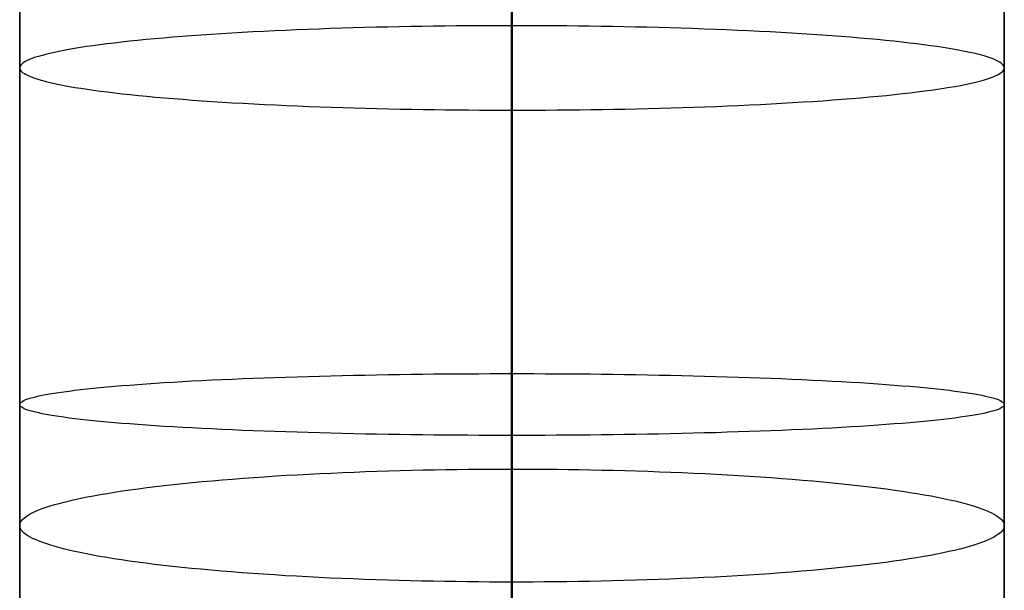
# Model space of a CAD drawing. Extents: x -37 to 483, y -973 to -253.
# Tile 61 of 197: x 210 to 236, y -902 to -887. Entities that reach past the tile are written whole.
import ezdxf

# ---------------------------------------------------------------- set-up
doc = ezdxf.new("R2010")
doc.units = 0
doc.layers.add('LIVELLO_03', color=5, linetype='CONTINUOUS')
doc.layers.add('PREDEFINITO', color=7, linetype='CONTINUOUS')

msp = doc.modelspace()

# ---------------------------------------------------------------- linework, layer by layer
at = {"layer": 'LIVELLO_03'}
for p, q in [((222.748, -886.726, 698.343), (222.748, -814.221, 696.943)), ((222.777, -888.944, 674.985), (222.777, -816.134, 673.579)), ((222.762, -822.38, 589.438), (222.762, -895.861, 590.857)), ((209.826, -887.836, 686.651), (209.827, -824.01, 685.418)), ((235.699, -887.834, 686.677), (235.698, -824.01, 685.445)), ((222.762, -825.586, 566.099), (222.762, -897.484, 567.487)), ((209.827, -832.917, 577.941), (209.826, -896.672, 579.172)), ((235.698, -832.917, 577.941), (235.699, -896.673, 579.172)), ((215.125, -886.94, 696.091), (214.859, -886.957, 695.91)), ((215.396, -886.923, 696.265), (215.125, -886.94, 696.091)), ((215.671, -886.907, 696.432), (215.396, -886.923, 696.265)), ((215.95, -886.892, 696.593), (215.671, -886.907, 696.432)), ((216.233, -886.877, 696.746), (215.95, -886.892, 696.593)), ((216.519, -886.863, 696.893), (216.233, -886.877, 696.746)), ((216.808, -886.85, 697.032), (216.519, -886.863, 696.893)), ((217.099, -886.838, 697.165), (216.808, -886.85, 697.032)), ((217.393, -886.826, 697.29), (217.099, -886.838, 697.165)), ((217.689, -886.815, 697.408), (217.393, -886.826, 697.29)), ((217.987, -886.804, 697.518), (217.689, -886.815, 697.408)), ((218.286, -886.794, 697.622), (217.987, -886.804, 697.518)), ((218.586, -886.785, 697.718), (218.286, -886.794, 697.622)), ((218.887, -886.777, 697.807), (218.586, -886.785, 697.718)), ((219.189, -886.769, 697.889), (218.887, -886.777, 697.807)), ((219.491, -886.762, 697.963), (219.189, -886.769, 697.889)), ((219.792, -886.755, 698.031), (219.491, -886.762, 697.963)), ((220.093, -886.75, 698.092), (219.792, -886.755, 698.031)), ((220.394, -886.745, 698.146), (220.093, -886.75, 698.092)), ((220.694, -886.74, 698.193), (220.394, -886.745, 698.146)), ((220.993, -886.736, 698.233), (220.694, -886.74, 698.193)), ((221.29, -886.733, 698.267), (220.993, -886.736, 698.233)), ((221.585, -886.73, 698.295), (221.29, -886.733, 698.267)), ((221.879, -886.728, 698.316), (221.585, -886.73, 698.295)), ((222.171, -886.727, 698.331), (221.879, -886.728, 698.316)), ((222.461, -886.726, 698.34), (222.171, -886.727, 698.331)), ((222.748, -886.726, 698.343), (222.461, -886.726, 698.34)), ((222.748, -888.549, 698.392), (222.748, -886.726, 698.343)), ((223.035, -886.726, 698.341), (222.748, -886.726, 698.343)), ((223.324, -886.727, 698.332), (223.035, -886.726, 698.341)), ((223.616, -886.728, 698.318), (223.324, -886.727, 698.332)), ((223.91, -886.73, 698.297), (223.616, -886.728, 698.318)), ((224.206, -886.733, 698.27), (223.91, -886.73, 698.297)), ((224.503, -886.736, 698.237), (224.206, -886.733, 698.27)), ((224.802, -886.74, 698.197), (224.503, -886.736, 698.237)), ((225.102, -886.744, 698.151), (224.802, -886.74, 698.197)), ((225.403, -886.749, 698.097), (225.102, -886.744, 698.151)), ((225.704, -886.755, 698.037), (225.403, -886.749, 698.097)), ((226.006, -886.761, 697.97), (225.704, -886.755, 698.037)), ((226.308, -886.768, 697.896), (226.006, -886.761, 697.97)), ((226.609, -886.776, 697.815), (226.308, -886.768, 697.896)), ((226.911, -886.785, 697.726), (226.609, -886.776, 697.815)), ((227.211, -886.794, 697.631), (226.911, -886.785, 697.726)), ((227.511, -886.803, 697.528), (227.211, -886.794, 697.631)), ((227.808, -886.814, 697.418), (227.511, -886.803, 697.528)), ((228.105, -886.825, 697.301), (227.808, -886.814, 697.418)), ((228.399, -886.837, 697.176), (228.105, -886.825, 697.301)), ((228.691, -886.849, 697.044), (228.399, -886.837, 697.176)), ((228.98, -886.863, 696.906), (228.691, -886.849, 697.044)), ((229.266, -886.876, 696.76), (228.98, -886.863, 696.906)), ((229.549, -886.891, 696.607), (229.266, -886.876, 696.76)), ((229.829, -886.906, 696.447), (229.549, -886.891, 696.607)), ((230.104, -886.922, 696.28), (229.829, -886.906, 696.447)), ((230.376, -886.939, 696.106), (230.104, -886.922, 696.28)), ((230.643, -886.956, 695.926), (230.376, -886.939, 696.106)), ((212.112, -887.205, 693.293), (211.927, -887.229, 693.044)), ((212.304, -887.182, 693.538), (212.112, -887.205, 693.293)), ((212.503, -887.159, 693.778), (212.304, -887.182, 693.538)), ((212.71, -887.137, 694.015), (212.503, -887.159, 693.778)), ((212.924, -887.115, 694.247), (212.71, -887.137, 694.015)), ((213.144, -887.093, 694.474), (212.924, -887.115, 694.247)), ((213.371, -887.072, 694.696), (213.144, -887.093, 694.474)), ((213.605, -887.051, 694.913), (213.371, -887.072, 694.696)), ((213.844, -887.031, 695.124), (213.605, -887.051, 694.913)), ((214.09, -887.012, 695.33), (213.844, -887.031, 695.124)), ((214.341, -886.993, 695.529), (214.09, -887.012, 695.33)), ((214.597, -886.974, 695.723), (214.341, -886.993, 695.529)), ((214.859, -886.957, 695.91), (214.597, -886.974, 695.723)), ((230.905, -886.973, 695.74), (230.643, -886.956, 695.926)), ((231.162, -886.992, 695.547), (230.905, -886.973, 695.74)), ((231.413, -887.011, 695.348), (231.162, -886.992, 695.547)), ((231.659, -887.03, 695.143), (231.413, -887.011, 695.348)), ((231.899, -887.05, 694.932), (231.659, -887.03, 695.143)), ((232.133, -887.071, 694.716), (231.899, -887.05, 694.932)), ((232.361, -887.092, 694.494), (232.133, -887.071, 694.716)), ((232.582, -887.113, 694.267), (232.361, -887.092, 694.494)), ((232.796, -887.135, 694.036), (232.582, -887.113, 694.267)), ((233.003, -887.158, 693.8), (232.796, -887.135, 694.036)), ((233.204, -887.181, 693.559), (233.003, -887.158, 693.8)), ((233.397, -887.204, 693.314), (233.204, -887.181, 693.559)), ((233.582, -887.227, 693.066), (233.397, -887.204, 693.314)), ((210.615, -887.453, 690.68), (210.509, -887.479, 690.409)), ((210.729, -887.428, 690.951), (210.615, -887.453, 690.68)), ((210.851, -887.402, 691.22), (210.729, -887.428, 690.951)), ((210.981, -887.377, 691.487), (210.851, -887.402, 691.22)), ((211.119, -887.351, 691.753), (210.981, -887.377, 691.487)), ((211.265, -887.326, 692.016), (211.119, -887.351, 691.753)), ((211.419, -887.302, 692.278), (211.265, -887.326, 692.016)), ((211.58, -887.277, 692.536), (211.419, -887.302, 692.278)), ((211.75, -887.253, 692.792), (211.58, -887.277, 692.536)), ((211.927, -887.229, 693.044), (211.75, -887.253, 692.792)), ((233.76, -887.251, 692.814), (233.582, -887.227, 693.066)), ((233.93, -887.276, 692.559), (233.76, -887.251, 692.814)), ((234.092, -887.3, 692.301), (233.93, -887.276, 692.559)), ((234.247, -887.325, 692.04), (234.092, -887.3, 692.301)), ((234.393, -887.35, 691.777), (234.247, -887.325, 692.04)), ((234.532, -887.375, 691.511), (234.393, -887.35, 691.777)), ((234.662, -887.4, 691.244), (234.532, -887.375, 691.511)), ((234.785, -887.426, 690.975), (234.662, -887.4, 691.244)), ((234.899, -887.452, 690.705), (234.785, -887.426, 690.975)), ((235.006, -887.477, 690.434), (234.899, -887.452, 690.705)), ((209.907, -887.711, 687.967), (209.877, -887.736, 687.7)), ((209.944, -887.685, 688.236), (209.907, -887.711, 687.967)), ((209.988, -887.66, 688.505), (209.944, -887.685, 688.236)), ((210.04, -887.634, 688.776), (209.988, -887.66, 688.505)), ((210.099, -887.608, 689.048), (210.04, -887.634, 688.776)), ((210.165, -887.582, 689.32), (210.099, -887.608, 689.048)), ((210.24, -887.557, 689.592), (210.165, -887.582, 689.32)), ((210.322, -887.531, 689.865), (210.24, -887.557, 689.592)), ((210.412, -887.505, 690.137), (210.322, -887.531, 689.865)), ((210.509, -887.479, 690.409), (210.412, -887.505, 690.137)), ((235.105, -887.503, 690.163), (235.006, -887.477, 690.434)), ((235.195, -887.529, 689.89), (235.105, -887.503, 690.163)), ((235.278, -887.555, 689.618), (235.195, -887.529, 689.89)), ((235.353, -887.581, 689.346), (235.278, -887.555, 689.618)), ((235.42, -887.607, 689.074), (235.353, -887.581, 689.346)), ((235.48, -887.632, 688.802), (235.42, -887.607, 689.074)), ((235.532, -887.658, 688.532), (235.48, -887.632, 688.802)), ((235.577, -887.684, 688.262), (235.532, -887.658, 688.532)), ((235.615, -887.709, 687.994), (235.577, -887.684, 688.262)), ((235.645, -887.734, 687.727), (235.615, -887.709, 687.994)), ((209.829, -887.811, 686.91), (209.826, -887.836, 686.651)), ((209.826, -887.836, 686.651), (209.83, -887.861, 686.392)), ((209.826, -889.335, 686.693), (209.826, -887.836, 686.651)), ((209.839, -887.786, 687.171), (209.829, -887.811, 686.91)), ((209.83, -887.861, 686.392), (209.84, -887.885, 686.13)), ((209.855, -887.761, 687.435), (209.839, -887.786, 687.171)), ((209.84, -887.885, 686.13), (209.857, -887.91, 685.867)), ((209.877, -887.736, 687.7), (209.855, -887.761, 687.435)), ((209.857, -887.91, 685.867), (209.88, -887.936, 685.601)), ((209.88, -887.936, 685.601), (209.91, -887.961, 685.334)), ((209.91, -887.961, 685.334), (209.948, -887.986, 685.066)), ((209.948, -887.986, 685.066), (209.993, -888.012, 684.796)), ((235.537, -888.01, 684.823), (235.581, -887.985, 685.092)), ((235.581, -887.985, 685.092), (235.618, -887.959, 685.361)), ((235.618, -887.959, 685.361), (235.648, -887.934, 685.628)), ((235.668, -887.76, 687.461), (235.645, -887.734, 687.727)), ((235.648, -887.934, 685.628), (235.67, -887.909, 685.893)), ((235.685, -887.785, 687.198), (235.668, -887.76, 687.461)), ((235.67, -887.909, 685.893), (235.686, -887.884, 686.157)), ((235.695, -887.81, 686.937), (235.685, -887.785, 687.198)), ((235.686, -887.884, 686.157), (235.696, -887.859, 686.418)), ((235.699, -887.834, 686.677), (235.695, -887.81, 686.937)), ((235.696, -887.859, 686.418), (235.699, -887.834, 686.677)), ((235.698, -889.334, 686.72), (235.699, -887.834, 686.677)), ((209.993, -888.012, 684.796), (210.045, -888.038, 684.526)), ((210.045, -888.038, 684.526), (210.105, -888.063, 684.254)), ((210.105, -888.063, 684.254), (210.172, -888.089, 683.982)), ((210.172, -888.089, 683.982), (210.247, -888.115, 683.71)), ((210.247, -888.115, 683.71), (210.33, -888.141, 683.438)), ((210.33, -888.141, 683.438), (210.42, -888.167, 683.166)), ((210.42, -888.167, 683.166), (210.519, -888.193, 682.894)), ((210.519, -888.193, 682.894), (210.626, -888.218, 682.623)), ((210.626, -888.218, 682.623), (210.74, -888.244, 682.353)), ((210.74, -888.244, 682.353), (210.863, -888.27, 682.084)), ((234.674, -888.268, 682.108), (234.796, -888.242, 682.377)), ((234.796, -888.242, 682.377), (234.91, -888.217, 682.648)), ((234.91, -888.217, 682.648), (235.015, -888.191, 682.919)), ((235.015, -888.191, 682.919), (235.113, -888.165, 683.191)), ((235.113, -888.165, 683.191), (235.203, -888.139, 683.463)), ((235.203, -888.139, 683.463), (235.285, -888.113, 683.736)), ((235.285, -888.113, 683.736), (235.36, -888.088, 684.008)), ((235.36, -888.088, 684.008), (235.426, -888.062, 684.28)), ((235.426, -888.062, 684.28), (235.485, -888.036, 684.552)), ((235.485, -888.036, 684.552), (235.537, -888.01, 684.823)), ((210.863, -888.27, 682.084), (210.993, -888.295, 681.817)), ((210.993, -888.295, 681.817), (211.132, -888.32, 681.551)), ((211.132, -888.32, 681.551), (211.278, -888.345, 681.288)), ((211.278, -888.345, 681.288), (211.433, -888.37, 681.027)), ((211.433, -888.37, 681.027), (211.595, -888.394, 680.769)), ((211.595, -888.394, 680.769), (211.765, -888.419, 680.514)), ((211.765, -888.419, 680.514), (211.943, -888.443, 680.262)), ((211.943, -888.443, 680.262), (212.128, -888.466, 680.014)), ((212.128, -888.466, 680.014), (212.321, -888.489, 679.769)), ((212.321, -888.489, 679.769), (212.521, -888.512, 679.529)), ((233.021, -888.511, 679.55), (233.221, -888.488, 679.791)), ((233.221, -888.488, 679.791), (233.413, -888.465, 680.036)), ((233.413, -888.465, 680.036), (233.598, -888.441, 680.284)), ((233.598, -888.441, 680.284), (233.775, -888.417, 680.537)), ((233.775, -888.417, 680.537), (233.945, -888.393, 680.792)), ((233.945, -888.393, 680.792), (234.106, -888.368, 681.051)), ((234.106, -888.368, 681.051), (234.26, -888.344, 681.312)), ((234.26, -888.344, 681.312), (234.406, -888.319, 681.575)), ((234.406, -888.319, 681.575), (234.544, -888.293, 681.841)), ((234.544, -888.293, 681.841), (234.674, -888.268, 682.108)), ((212.521, -888.512, 679.529), (212.729, -888.535, 679.292)), ((212.729, -888.535, 679.292), (212.943, -888.557, 679.061)), ((212.943, -888.557, 679.061), (213.164, -888.578, 678.834)), ((213.164, -888.578, 678.834), (213.392, -888.599, 678.613)), ((213.392, -888.599, 678.613), (213.626, -888.62, 678.396)), ((213.626, -888.62, 678.396), (213.866, -888.64, 678.186)), ((213.866, -888.64, 678.186), (214.112, -888.659, 677.981)), ((214.112, -888.659, 677.981), (214.363, -888.678, 677.782)), ((214.363, -888.678, 677.782), (214.62, -888.697, 677.589)), ((214.62, -888.697, 677.589), (214.882, -888.714, 677.402)), ((214.882, -888.714, 677.402), (215.149, -888.731, 677.222)), ((215.149, -888.731, 677.222), (215.421, -888.748, 677.048)), ((215.421, -888.748, 677.048), (215.696, -888.764, 676.882)), ((215.696, -888.764, 676.882), (215.975, -888.779, 676.722)), ((222.748, -890.375, 698.4), (222.748, -888.549, 698.392)), ((229.575, -888.778, 676.736), (229.854, -888.763, 676.896)), ((229.854, -888.763, 676.896), (230.129, -888.747, 677.063)), ((230.129, -888.747, 677.063), (230.4, -888.73, 677.238)), ((230.4, -888.73, 677.238), (230.666, -888.713, 677.418)), ((230.666, -888.713, 677.418), (230.928, -888.696, 677.605)), ((230.928, -888.696, 677.605), (231.184, -888.677, 677.799)), ((231.184, -888.677, 677.799), (231.435, -888.658, 677.998)), ((231.435, -888.658, 677.998), (231.681, -888.639, 678.204)), ((231.681, -888.639, 678.204), (231.92, -888.619, 678.415)), ((231.92, -888.619, 678.415), (232.154, -888.598, 678.632)), ((232.154, -888.598, 678.632), (232.381, -888.577, 678.854)), ((232.381, -888.577, 678.854), (232.601, -888.555, 679.081)), ((232.601, -888.555, 679.081), (232.815, -888.533, 679.313)), ((232.815, -888.533, 679.313), (233.021, -888.511, 679.55)), ((215.975, -888.779, 676.722), (216.259, -888.794, 676.569)), ((216.259, -888.794, 676.569), (216.545, -888.807, 676.423)), ((216.545, -888.807, 676.423), (216.834, -888.821, 676.284)), ((216.834, -888.821, 676.284), (217.126, -888.833, 676.152)), ((217.126, -888.833, 676.152), (217.42, -888.845, 676.027)), ((217.42, -888.845, 676.027), (217.717, -888.856, 675.91)), ((217.717, -888.856, 675.91), (218.014, -888.867, 675.8)), ((218.014, -888.867, 675.8), (218.314, -888.876, 675.697)), ((218.314, -888.876, 675.697), (218.614, -888.885, 675.602)), ((218.614, -888.885, 675.602), (218.915, -888.894, 675.513)), ((218.915, -888.894, 675.513), (219.217, -888.902, 675.432)), ((219.217, -888.902, 675.432), (219.519, -888.909, 675.358)), ((219.519, -888.909, 675.358), (219.821, -888.915, 675.291)), ((219.821, -888.915, 675.291), (220.122, -888.921, 675.231)), ((220.122, -888.921, 675.231), (220.423, -888.926, 675.178)), ((220.423, -888.926, 675.178), (220.723, -888.93, 675.131)), ((220.723, -888.93, 675.131), (221.022, -888.934, 675.091)), ((221.022, -888.934, 675.091), (221.319, -888.937, 675.058)), ((221.319, -888.937, 675.058), (221.615, -888.94, 675.031)), ((221.615, -888.94, 675.031), (221.909, -888.942, 675.011)), ((221.909, -888.942, 675.011), (222.201, -888.943, 674.996)), ((222.201, -888.943, 674.996), (222.49, -888.944, 674.988)), ((222.49, -888.944, 674.988), (222.777, -888.944, 674.985)), ((222.777, -888.944, 674.985), (223.064, -888.944, 674.988)), ((222.777, -890.12, 675.022), (222.777, -888.944, 674.985)), ((223.064, -888.944, 674.988), (223.354, -888.943, 674.997)), ((223.354, -888.943, 674.997), (223.646, -888.942, 675.012)), ((223.646, -888.942, 675.012), (223.94, -888.94, 675.034)), ((223.94, -888.94, 675.034), (224.235, -888.937, 675.061)), ((224.235, -888.937, 675.061), (224.532, -888.934, 675.095)), ((224.532, -888.934, 675.095), (224.831, -888.93, 675.135)), ((224.831, -888.93, 675.135), (225.131, -888.925, 675.182)), ((225.131, -888.925, 675.182), (225.432, -888.92, 675.236)), ((225.432, -888.92, 675.236), (225.733, -888.915, 675.297)), ((225.733, -888.915, 675.297), (226.034, -888.908, 675.365)), ((226.034, -888.908, 675.365), (226.336, -888.901, 675.44)), ((226.336, -888.901, 675.44), (226.638, -888.893, 675.521)), ((226.638, -888.893, 675.521), (226.939, -888.885, 675.61)), ((226.939, -888.885, 675.61), (227.239, -888.876, 675.707)), ((227.239, -888.876, 675.707), (227.538, -888.866, 675.81)), ((227.538, -888.866, 675.81), (227.836, -888.855, 675.921)), ((227.836, -888.855, 675.921), (228.132, -888.844, 676.038)), ((228.132, -888.844, 676.038), (228.425, -888.832, 676.164)), ((228.425, -888.832, 676.164), (228.717, -888.82, 676.296)), ((228.717, -888.82, 676.296), (229.006, -888.807, 676.435)), ((229.006, -888.807, 676.435), (229.292, -888.793, 676.582)), ((229.292, -888.793, 676.582), (229.575, -888.778, 676.736)), ((209.826, -890.836, 686.703), (209.826, -889.335, 686.693)), ((235.698, -890.836, 686.73), (235.698, -889.334, 686.72)), ((222.777, -891.297, 675.032), (222.777, -890.12, 675.022)), ((222.747, -892.203, 698.369), (222.748, -890.375, 698.4)), ((209.826, -892.339, 686.68), (209.826, -890.836, 686.703)), ((235.698, -892.341, 686.707), (235.698, -890.836, 686.73)), ((222.777, -892.477, 675.018), (222.777, -891.297, 675.032)), ((209.826, -893.843, 686.625), (209.826, -892.339, 686.68)), ((222.747, -894.032, 698.299), (222.747, -892.203, 698.369)), ((235.698, -893.845, 686.651), (235.698, -892.341, 686.707)), ((222.777, -893.656, 674.977), (222.777, -892.477, 675.018)), ((222.777, -894.836, 674.911), (222.777, -893.656, 674.977)), ((209.826, -895.347, 686.537), (209.826, -893.843, 686.625)), ((235.698, -895.35, 686.563), (235.698, -893.845, 686.651)), ((222.747, -895.861, 698.188), (222.747, -894.032, 698.299)), ((222.776, -896.015, 674.819), (222.777, -894.836, 674.911)), ((209.826, -896.849, 686.416), (209.826, -895.347, 686.537)), ((235.698, -896.854, 686.442), (235.698, -895.35, 686.563)), ((215.137, -896.017, 588.611), (215.408, -896.004, 588.785)), ((215.408, -896.004, 588.785), (215.684, -895.993, 588.952)), ((215.684, -895.993, 588.952), (215.963, -895.982, 589.112)), ((215.963, -895.982, 589.112), (216.246, -895.971, 589.266)), ((216.246, -895.971, 589.266), (216.532, -895.961, 589.412)), ((216.532, -895.961, 589.412), (216.821, -895.951, 589.551)), ((216.821, -895.951, 589.551), (217.113, -895.942, 589.683)), ((217.113, -895.942, 589.683), (217.407, -895.933, 589.808)), ((217.407, -895.933, 589.808), (217.703, -895.925, 589.926)), ((217.703, -895.925, 589.926), (218.001, -895.918, 590.036)), ((218.001, -895.918, 590.036), (218.3, -895.91, 590.14)), ((218.3, -895.91, 590.14), (218.6, -895.904, 590.235)), ((218.6, -895.904, 590.235), (218.901, -895.898, 590.324)), ((218.901, -895.898, 590.324), (219.203, -895.892, 590.406)), ((219.203, -895.892, 590.406), (219.505, -895.887, 590.48)), ((219.505, -895.887, 590.48), (219.807, -895.882, 590.548)), ((219.807, -895.882, 590.548), (220.108, -895.878, 590.608)), ((220.108, -895.878, 590.608), (220.409, -895.874, 590.662)), ((220.409, -895.874, 590.662), (220.708, -895.871, 590.709)), ((220.708, -895.871, 590.709), (221.007, -895.868, 590.749)), ((221.007, -895.868, 590.749), (221.304, -895.866, 590.782)), ((221.304, -895.866, 590.782), (221.6, -895.864, 590.81)), ((221.6, -895.864, 590.81), (221.894, -895.863, 590.83)), ((221.894, -895.863, 590.83), (222.186, -895.862, 590.845)), ((222.186, -895.862, 590.845), (222.475, -895.861, 590.854)), ((222.475, -895.861, 590.854), (222.762, -895.861, 590.857)), ((222.747, -897.688, 698.039), (222.747, -895.861, 698.188)), ((222.762, -895.861, 590.857), (223.05, -895.861, 590.854)), ((222.762, -895.861, 590.857), (222.762, -897.039, 590.866)), ((223.05, -895.861, 590.854), (223.339, -895.862, 590.845)), ((223.339, -895.862, 590.845), (223.631, -895.863, 590.83)), ((223.631, -895.863, 590.83), (223.925, -895.864, 590.81)), ((223.925, -895.864, 590.81), (224.221, -895.866, 590.782)), ((224.221, -895.866, 590.782), (224.518, -895.868, 590.749)), ((224.518, -895.868, 590.749), (224.817, -895.871, 590.709)), ((224.817, -895.871, 590.709), (225.116, -895.874, 590.662)), ((225.116, -895.874, 590.662), (225.417, -895.878, 590.608)), ((225.417, -895.878, 590.608), (225.718, -895.882, 590.548)), ((225.718, -895.882, 590.548), (226.02, -895.887, 590.48)), ((226.02, -895.887, 590.48), (226.322, -895.892, 590.406)), ((226.322, -895.892, 590.406), (226.624, -895.898, 590.324)), ((226.624, -895.898, 590.324), (226.925, -895.904, 590.235)), ((226.925, -895.904, 590.235), (227.225, -895.911, 590.14)), ((227.225, -895.911, 590.14), (227.524, -895.918, 590.036)), ((227.524, -895.918, 590.036), (227.822, -895.926, 589.926)), ((227.822, -895.926, 589.926), (228.118, -895.934, 589.808)), ((228.118, -895.934, 589.808), (228.412, -895.942, 589.683)), ((228.412, -895.942, 589.683), (228.704, -895.952, 589.551)), ((228.704, -895.952, 589.551), (228.993, -895.961, 589.412)), ((228.993, -895.961, 589.412), (229.279, -895.972, 589.266)), ((229.279, -895.972, 589.266), (229.562, -895.982, 589.112)), ((229.562, -895.982, 589.112), (229.841, -895.993, 588.952)), ((229.841, -895.993, 588.952), (230.117, -896.005, 588.785)), ((230.117, -896.005, 588.785), (230.388, -896.017, 588.611)), ((211.426, -896.281, 584.8), (211.588, -896.263, 585.058)), ((211.588, -896.263, 585.058), (211.757, -896.246, 585.314)), ((211.757, -896.246, 585.314), (211.935, -896.228, 585.566)), ((211.935, -896.228, 585.566), (212.12, -896.211, 585.815)), ((212.12, -896.211, 585.815), (212.313, -896.194, 586.06)), ((212.313, -896.194, 586.06), (212.512, -896.177, 586.3)), ((212.512, -896.177, 586.3), (212.719, -896.161, 586.537)), ((212.719, -896.161, 586.537), (212.933, -896.144, 586.769)), ((212.933, -896.144, 586.769), (213.154, -896.129, 586.996)), ((213.154, -896.129, 586.996), (213.382, -896.113, 587.218)), ((213.382, -896.113, 587.218), (213.615, -896.098, 587.434)), ((213.615, -896.098, 587.434), (213.855, -896.084, 587.645)), ((213.855, -896.084, 587.645), (214.101, -896.069, 587.851)), ((214.101, -896.069, 587.851), (214.352, -896.055, 588.05)), ((214.352, -896.055, 588.05), (214.609, -896.042, 588.244)), ((214.609, -896.042, 588.244), (214.871, -896.029, 588.431)), ((214.871, -896.029, 588.431), (215.137, -896.017, 588.611)), ((222.776, -897.192, 674.702), (222.776, -896.015, 674.819)), ((230.388, -896.017, 588.611), (230.654, -896.03, 588.431)), ((230.654, -896.03, 588.431), (230.916, -896.043, 588.244)), ((230.916, -896.043, 588.244), (231.173, -896.056, 588.05)), ((231.173, -896.056, 588.05), (231.424, -896.07, 587.851)), ((231.424, -896.07, 587.851), (231.67, -896.084, 587.646)), ((231.67, -896.084, 587.646), (231.91, -896.099, 587.434)), ((231.91, -896.099, 587.434), (232.143, -896.114, 587.218)), ((232.143, -896.114, 587.218), (232.371, -896.129, 586.996)), ((232.371, -896.129, 586.996), (232.592, -896.145, 586.769)), ((232.592, -896.145, 586.769), (232.805, -896.161, 586.537)), ((232.805, -896.161, 586.537), (233.012, -896.178, 586.3)), ((233.012, -896.178, 586.3), (233.212, -896.194, 586.06)), ((233.212, -896.194, 586.06), (233.405, -896.211, 585.815)), ((233.405, -896.211, 585.815), (233.59, -896.229, 585.566)), ((233.59, -896.229, 585.566), (233.767, -896.246, 585.314)), ((233.767, -896.246, 585.314), (233.937, -896.264, 585.058)), ((233.937, -896.264, 585.058), (234.099, -896.282, 584.8)), ((209.99, -896.543, 581.027), (210.042, -896.524, 581.298)), ((210.042, -896.524, 581.298), (210.102, -896.506, 581.57)), ((210.102, -896.506, 581.57), (210.169, -896.487, 581.842)), ((210.169, -896.487, 581.842), (210.243, -896.468, 582.115)), ((210.243, -896.468, 582.115), (210.326, -896.449, 582.387)), ((210.326, -896.449, 582.387), (210.416, -896.43, 582.66)), ((210.416, -896.43, 582.66), (210.514, -896.411, 582.932)), ((210.514, -896.411, 582.932), (210.62, -896.392, 583.203)), ((210.62, -896.392, 583.203), (210.735, -896.373, 583.473)), ((210.735, -896.373, 583.473), (210.857, -896.355, 583.742)), ((210.857, -896.355, 583.742), (210.987, -896.336, 584.01)), ((210.987, -896.336, 584.01), (211.125, -896.318, 584.275)), ((211.125, -896.318, 584.275), (211.272, -896.299, 584.539)), ((211.272, -896.299, 584.539), (211.426, -896.281, 584.8)), ((234.099, -896.282, 584.8), (234.253, -896.3, 584.539)), ((234.253, -896.3, 584.539), (234.4, -896.318, 584.275)), ((234.4, -896.318, 584.275), (234.538, -896.337, 584.01)), ((234.538, -896.337, 584.01), (234.668, -896.355, 583.742)), ((234.668, -896.355, 583.742), (234.79, -896.374, 583.473)), ((234.79, -896.374, 583.473), (234.905, -896.393, 583.203)), ((234.905, -896.393, 583.203), (235.011, -896.412, 582.932)), ((235.011, -896.412, 582.932), (235.109, -896.431, 582.66)), ((235.109, -896.431, 582.66), (235.199, -896.45, 582.387)), ((235.199, -896.45, 582.387), (235.282, -896.468, 582.115)), ((235.282, -896.468, 582.115), (235.356, -896.487, 581.842)), ((235.356, -896.487, 581.842), (235.423, -896.506, 581.57)), ((235.423, -896.506, 581.57), (235.483, -896.525, 581.298)), ((235.483, -896.525, 581.298), (235.535, -896.544, 581.027)), ((209.826, -896.672, 579.172), (209.83, -896.654, 579.431)), ((209.83, -896.69, 578.913), (209.826, -896.672, 579.172)), ((209.826, -896.672, 579.172), (209.826, -898.173, 579.187)), ((209.83, -896.654, 579.431), (209.839, -896.636, 579.693)), ((209.839, -896.708, 578.651), (209.83, -896.69, 578.913)), ((209.839, -896.636, 579.693), (209.856, -896.618, 579.957)), ((209.856, -896.727, 578.388), (209.839, -896.708, 578.651)), ((209.856, -896.618, 579.957), (209.879, -896.599, 580.222)), ((209.879, -896.745, 578.122), (209.856, -896.727, 578.388)), ((209.879, -896.599, 580.222), (209.909, -896.581, 580.489)), ((209.909, -896.764, 577.855), (209.879, -896.745, 578.122)), ((209.909, -896.581, 580.489), (209.946, -896.562, 580.758)), ((209.946, -896.782, 577.586), (209.909, -896.764, 577.855)), ((209.946, -896.562, 580.758), (209.99, -896.543, 581.027)), ((209.99, -896.801, 577.317), (209.946, -896.782, 577.586)), ((235.535, -896.544, 581.027), (235.579, -896.563, 580.758)), ((235.579, -896.783, 577.586), (235.535, -896.802, 577.317)), ((235.579, -896.563, 580.758), (235.616, -896.581, 580.489)), ((235.616, -896.764, 577.855), (235.579, -896.783, 577.586)), ((235.616, -896.581, 580.489), (235.646, -896.6, 580.222)), ((235.646, -896.746, 578.122), (235.616, -896.764, 577.855)), ((235.646, -896.6, 580.222), (235.669, -896.618, 579.957)), ((235.669, -896.727, 578.388), (235.646, -896.746, 578.122)), ((235.669, -896.618, 579.957), (235.686, -896.637, 579.693)), ((235.686, -896.709, 578.651), (235.669, -896.727, 578.388)), ((235.686, -896.637, 579.693), (235.695, -896.655, 579.431)), ((235.695, -896.691, 578.913), (235.686, -896.709, 578.651)), ((235.695, -896.655, 579.431), (235.699, -896.673, 579.172)), ((235.699, -896.673, 579.172), (235.695, -896.691, 578.913)), ((235.699, -896.673, 579.172), (235.698, -898.175, 579.187)), ((209.825, -898.35, 686.263), (209.826, -896.849, 686.416)), ((210.042, -896.82, 577.046), (209.99, -896.801, 577.317)), ((210.102, -896.839, 576.774), (210.042, -896.82, 577.046)), ((210.169, -896.858, 576.502), (210.102, -896.839, 576.774)), ((210.243, -896.877, 576.229), (210.169, -896.858, 576.502)), ((210.326, -896.895, 575.957), (210.243, -896.877, 576.229)), ((210.416, -896.914, 575.684), (210.326, -896.895, 575.957)), ((210.514, -896.933, 575.412), (210.416, -896.914, 575.684)), ((210.62, -896.952, 575.141), (210.514, -896.933, 575.412)), ((210.735, -896.971, 574.871), (210.62, -896.952, 575.141)), ((210.857, -896.99, 574.602), (210.735, -896.971, 574.871)), ((210.987, -897.008, 574.334), (210.857, -896.99, 574.602)), ((211.125, -897.027, 574.069), (210.987, -897.008, 574.334)), ((211.272, -897.045, 573.805), (211.125, -897.027, 574.069)), ((211.426, -897.063, 573.544), (211.272, -897.045, 573.805)), ((222.762, -897.039, 590.866), (222.762, -898.214, 590.9)), ((234.4, -897.027, 574.069), (234.253, -897.046, 573.805)), ((234.538, -897.009, 574.334), (234.4, -897.027, 574.069)), ((234.668, -896.99, 574.602), (234.538, -897.009, 574.334)), ((234.79, -896.972, 574.871), (234.668, -896.99, 574.602)), ((234.905, -896.953, 575.141), (234.79, -896.972, 574.871)), ((235.011, -896.934, 575.412), (234.905, -896.953, 575.141)), ((235.109, -896.915, 575.684), (235.011, -896.934, 575.412)), ((235.199, -896.896, 575.957), (235.109, -896.915, 575.684)), ((235.282, -896.877, 576.229), (235.199, -896.896, 575.957)), ((235.356, -896.858, 576.502), (235.282, -896.877, 576.229)), ((235.423, -896.839, 576.774), (235.356, -896.858, 576.502)), ((235.483, -896.821, 577.046), (235.423, -896.839, 576.774)), ((235.535, -896.802, 577.317), (235.483, -896.821, 577.046)), ((235.697, -898.356, 686.289), (235.698, -896.854, 686.442)), ((211.588, -897.081, 573.286), (211.426, -897.063, 573.544)), ((211.757, -897.099, 573.03), (211.588, -897.081, 573.286)), ((211.935, -897.116, 572.778), (211.757, -897.099, 573.03)), ((212.12, -897.134, 572.529), (211.935, -897.116, 572.778)), ((212.313, -897.151, 572.284), (212.12, -897.134, 572.529)), ((212.512, -897.167, 572.044), (212.313, -897.151, 572.284)), ((212.719, -897.184, 571.807), (212.512, -897.167, 572.044)), ((212.933, -897.2, 571.575), (212.719, -897.184, 571.807)), ((213.154, -897.216, 571.348), (212.933, -897.2, 571.575)), ((213.382, -897.231, 571.126), (213.154, -897.216, 571.348)), ((213.615, -897.246, 570.91), (213.382, -897.231, 571.126)), ((213.855, -897.261, 570.699), (213.615, -897.246, 570.91)), ((214.101, -897.275, 570.493), (213.855, -897.261, 570.699)), ((214.352, -897.289, 570.294), (214.101, -897.275, 570.493)), ((214.609, -897.302, 570.101), (214.352, -897.289, 570.294)), ((214.871, -897.315, 569.914), (214.609, -897.302, 570.101)), ((222.776, -898.368, 674.559), (222.776, -897.192, 674.702)), ((230.916, -897.303, 570.101), (230.654, -897.316, 569.914)), ((231.173, -897.29, 570.294), (230.916, -897.303, 570.101)), ((231.424, -897.276, 570.493), (231.173, -897.29, 570.294)), ((231.67, -897.261, 570.699), (231.424, -897.276, 570.493)), ((231.91, -897.247, 570.91), (231.67, -897.261, 570.699)), ((232.143, -897.232, 571.126), (231.91, -897.247, 570.91)), ((232.371, -897.216, 571.348), (232.143, -897.232, 571.126)), ((232.592, -897.201, 571.575), (232.371, -897.216, 571.348)), ((232.805, -897.184, 571.807), (232.592, -897.201, 571.575)), ((233.012, -897.168, 572.044), (232.805, -897.184, 571.807)), ((233.212, -897.151, 572.284), (233.012, -897.168, 572.044)), ((233.405, -897.134, 572.529), (233.212, -897.151, 572.284)), ((233.59, -897.117, 572.778), (233.405, -897.134, 572.529)), ((233.767, -897.1, 573.03), (233.59, -897.117, 572.778)), ((233.937, -897.082, 573.286), (233.767, -897.1, 573.03)), ((234.099, -897.064, 573.544), (233.937, -897.082, 573.286)), ((234.253, -897.046, 573.805), (234.099, -897.064, 573.544)), ((215.137, -897.328, 569.733), (214.871, -897.315, 569.914)), ((215.408, -897.34, 569.559), (215.137, -897.328, 569.733)), ((215.684, -897.352, 569.392), (215.408, -897.34, 569.559)), ((215.963, -897.363, 569.232), (215.684, -897.352, 569.392)), ((216.246, -897.374, 569.078), (215.963, -897.363, 569.232)), ((216.532, -897.384, 568.932), (216.246, -897.374, 569.078)), ((216.821, -897.393, 568.793), (216.532, -897.384, 568.932)), ((217.113, -897.403, 568.661), (216.821, -897.393, 568.793)), ((217.407, -897.411, 568.536), (217.113, -897.403, 568.661)), ((217.703, -897.419, 568.418), (217.407, -897.411, 568.536)), ((218.001, -897.427, 568.308), (217.703, -897.419, 568.418)), ((218.3, -897.434, 568.204), (218.001, -897.427, 568.308)), ((218.6, -897.441, 568.109), (218.3, -897.434, 568.204)), ((218.901, -897.447, 568.02), (218.6, -897.441, 568.109)), ((219.203, -897.453, 567.938), (218.901, -897.447, 568.02)), ((219.505, -897.458, 567.864), (219.203, -897.453, 567.938)), ((219.807, -897.463, 567.796), (219.505, -897.458, 567.864)), ((220.108, -897.467, 567.736), (219.807, -897.463, 567.796)), ((220.409, -897.471, 567.682), (220.108, -897.467, 567.736)), ((220.708, -897.474, 567.635), (220.409, -897.471, 567.682)), ((221.007, -897.477, 567.595), (220.708, -897.474, 567.635)), ((221.304, -897.479, 567.562), (221.007, -897.477, 567.595)), ((221.6, -897.481, 567.535), (221.304, -897.479, 567.562)), ((221.894, -897.482, 567.514), (221.6, -897.481, 567.535)), ((222.186, -897.483, 567.499), (221.894, -897.482, 567.514)), ((222.475, -897.484, 567.49), (222.186, -897.483, 567.499)), ((222.762, -897.484, 567.487), (222.475, -897.484, 567.49)), ((222.762, -897.484, 567.487), (222.762, -899.309, 567.509)), ((223.05, -897.484, 567.49), (222.762, -897.484, 567.487)), ((223.339, -897.483, 567.499), (223.05, -897.484, 567.49)), ((223.631, -897.482, 567.514), (223.339, -897.483, 567.499)), ((223.925, -897.481, 567.535), (223.631, -897.482, 567.514)), ((224.221, -897.479, 567.562), (223.925, -897.481, 567.535)), ((224.518, -897.477, 567.595), (224.221, -897.479, 567.562)), ((224.817, -897.474, 567.635), (224.518, -897.477, 567.595)), ((225.116, -897.471, 567.682), (224.817, -897.474, 567.635)), ((225.417, -897.467, 567.736), (225.116, -897.471, 567.682)), ((225.718, -897.463, 567.796), (225.417, -897.467, 567.736)), ((226.02, -897.458, 567.864), (225.718, -897.463, 567.796)), ((226.322, -897.453, 567.938), (226.02, -897.458, 567.864)), ((226.624, -897.447, 568.02), (226.322, -897.453, 567.938)), ((226.925, -897.441, 568.109), (226.624, -897.447, 568.02)), ((227.225, -897.435, 568.205), (226.925, -897.441, 568.109)), ((227.524, -897.427, 568.308), (227.225, -897.435, 568.205)), ((227.822, -897.42, 568.418), (227.524, -897.427, 568.308)), ((228.118, -897.412, 568.536), (227.822, -897.42, 568.418)), ((228.412, -897.403, 568.661), (228.118, -897.412, 568.536)), ((228.704, -897.394, 568.793), (228.412, -897.403, 568.661)), ((228.993, -897.384, 568.932), (228.704, -897.394, 568.793)), ((229.279, -897.374, 569.078), (228.993, -897.384, 568.932)), ((229.562, -897.363, 569.232), (229.279, -897.374, 569.078)), ((229.841, -897.352, 569.392), (229.562, -897.363, 569.232)), ((230.117, -897.341, 569.559), (229.841, -897.352, 569.392)), ((230.388, -897.328, 569.733), (230.117, -897.341, 569.559)), ((230.654, -897.316, 569.914), (230.388, -897.328, 569.733)), ((222.747, -899.513, 697.85), (222.747, -897.688, 698.039)), ((209.826, -898.173, 579.187), (209.826, -899.672, 579.236)), ((222.762, -898.214, 590.9), (222.762, -899.387, 590.961)), ((235.698, -898.175, 579.187), (235.698, -899.673, 579.236)), ((209.825, -899.848, 686.077), (209.825, -898.35, 686.263)), ((215.695, -898.608, 676.432), (215.974, -898.587, 676.274)), ((215.974, -898.587, 676.274), (216.257, -898.568, 676.123)), ((216.257, -898.568, 676.123), (216.544, -898.549, 675.979)), ((216.544, -898.549, 675.979), (216.833, -898.532, 675.842)), ((216.833, -898.532, 675.842), (217.125, -898.515, 675.711)), ((217.125, -898.515, 675.711), (217.419, -898.499, 675.589)), ((217.419, -898.499, 675.589), (217.715, -898.485, 675.473)), ((217.715, -898.485, 675.473), (218.013, -898.471, 675.364)), ((218.013, -898.471, 675.364), (218.313, -898.458, 675.263)), ((218.313, -898.458, 675.263), (218.613, -898.446, 675.168)), ((218.613, -898.446, 675.168), (218.914, -898.434, 675.081)), ((218.914, -898.434, 675.081), (219.216, -898.424, 675.001)), ((219.216, -898.424, 675.001), (219.518, -898.415, 674.928)), ((219.518, -898.415, 674.928), (219.82, -898.406, 674.861)), ((219.82, -898.406, 674.861), (220.121, -898.399, 674.802)), ((220.121, -898.399, 674.802), (220.422, -898.392, 674.749)), ((220.422, -898.392, 674.749), (220.722, -898.386, 674.703)), ((220.722, -898.386, 674.703), (221.02, -898.381, 674.664)), ((221.02, -898.381, 674.664), (221.318, -898.377, 674.631)), ((221.318, -898.377, 674.631), (221.613, -898.373, 674.605)), ((221.613, -898.373, 674.605), (221.907, -898.371, 674.584)), ((221.907, -898.371, 674.584), (222.199, -898.369, 674.57)), ((222.199, -898.369, 674.57), (222.489, -898.368, 674.562)), ((222.489, -898.368, 674.562), (222.776, -898.368, 674.559)), ((222.776, -899.564, 674.387), (222.776, -898.368, 674.559)), ((222.776, -898.368, 674.559), (223.063, -898.368, 674.562)), ((223.063, -898.368, 674.562), (223.353, -898.369, 674.571)), ((223.353, -898.369, 674.571), (223.644, -898.371, 674.586)), ((223.644, -898.371, 674.586), (223.938, -898.374, 674.607)), ((223.938, -898.374, 674.607), (224.234, -898.378, 674.634)), ((224.234, -898.378, 674.634), (224.531, -898.382, 674.668)), ((224.531, -898.382, 674.668), (224.83, -898.387, 674.708)), ((224.83, -898.387, 674.708), (225.129, -898.393, 674.754)), ((225.129, -898.393, 674.754), (225.43, -898.4, 674.807)), ((225.43, -898.4, 674.807), (225.731, -898.408, 674.867)), ((225.731, -898.408, 674.867), (226.033, -898.416, 674.934)), ((226.033, -898.416, 674.934), (226.335, -898.426, 675.008)), ((226.335, -898.426, 675.008), (226.636, -898.436, 675.089)), ((226.636, -898.436, 675.089), (226.937, -898.448, 675.177)), ((226.937, -898.448, 675.177), (227.237, -898.46, 675.271)), ((227.237, -898.46, 675.271), (227.536, -898.473, 675.374)), ((227.536, -898.473, 675.374), (227.834, -898.487, 675.483)), ((227.834, -898.487, 675.483), (228.13, -898.502, 675.599)), ((228.13, -898.502, 675.599), (228.424, -898.518, 675.723)), ((228.424, -898.518, 675.723), (228.716, -898.535, 675.853)), ((228.716, -898.535, 675.853), (229.005, -898.553, 675.991)), ((229.005, -898.553, 675.991), (229.29, -898.571, 676.136)), ((229.29, -898.571, 676.136), (229.573, -898.591, 676.287)), ((229.573, -898.591, 676.287), (229.852, -898.611, 676.446)), ((235.697, -899.854, 686.103), (235.697, -898.356, 686.289)), ((212.942, -898.884, 678.584), (213.163, -898.855, 678.36)), ((213.163, -898.855, 678.36), (213.39, -898.827, 678.141)), ((213.39, -898.827, 678.141), (213.624, -898.8, 677.928)), ((213.624, -898.8, 677.928), (213.865, -898.773, 677.719)), ((213.865, -898.773, 677.719), (214.111, -898.747, 677.517)), ((214.111, -898.747, 677.517), (214.362, -898.722, 677.321)), ((214.362, -898.722, 677.321), (214.619, -898.697, 677.13)), ((214.619, -898.697, 677.13), (214.881, -898.674, 676.946)), ((214.881, -898.674, 676.946), (215.148, -898.651, 676.768)), ((215.148, -898.651, 676.768), (215.419, -898.629, 676.597)), ((215.419, -898.629, 676.597), (215.695, -898.608, 676.432)), ((229.852, -898.611, 676.446), (230.127, -898.633, 676.611)), ((230.127, -898.633, 676.611), (230.398, -898.655, 676.783)), ((230.398, -898.655, 676.783), (230.665, -898.678, 676.961)), ((230.665, -898.678, 676.961), (230.926, -898.702, 677.146)), ((230.926, -898.702, 677.146), (231.183, -898.726, 677.337)), ((231.183, -898.726, 677.337), (231.434, -898.751, 677.534)), ((231.434, -898.751, 677.534), (231.679, -898.778, 677.737)), ((231.679, -898.778, 677.737), (231.919, -898.804, 677.946)), ((231.919, -898.804, 677.946), (232.152, -898.832, 678.16)), ((232.152, -898.832, 678.16), (232.379, -898.86, 678.379)), ((211.432, -899.134, 680.525), (211.594, -899.101, 680.27)), ((211.594, -899.101, 680.27), (211.764, -899.069, 680.018)), ((211.764, -899.069, 680.018), (211.942, -899.037, 679.77)), ((211.942, -899.037, 679.77), (212.127, -899.005, 679.524)), ((212.127, -899.005, 679.524), (212.32, -898.974, 679.283)), ((212.32, -898.974, 679.283), (212.52, -898.943, 679.045)), ((212.52, -898.943, 679.045), (212.728, -898.913, 678.812)), ((212.728, -898.913, 678.812), (212.942, -898.884, 678.584)), ((232.379, -898.86, 678.379), (232.6, -898.889, 678.603)), ((232.6, -898.889, 678.603), (232.813, -898.919, 678.832)), ((232.813, -898.919, 678.832), (233.02, -898.949, 679.066)), ((233.02, -898.949, 679.066), (233.22, -898.979, 679.304)), ((233.22, -898.979, 679.304), (233.412, -899.01, 679.545)), ((233.412, -899.01, 679.545), (233.597, -899.042, 679.791)), ((233.597, -899.042, 679.791), (233.774, -899.074, 680.04)), ((233.774, -899.074, 680.04), (233.943, -899.107, 680.292)), ((233.943, -899.107, 680.292), (234.105, -899.139, 680.548)), ((210.419, -899.405, 682.636), (210.518, -899.371, 682.368)), ((210.518, -899.371, 682.368), (210.624, -899.336, 682.1)), ((210.624, -899.336, 682.1), (210.739, -899.302, 681.834)), ((210.739, -899.302, 681.834), (210.861, -899.268, 681.568)), ((210.861, -899.268, 681.568), (210.992, -899.234, 681.305)), ((210.992, -899.234, 681.305), (211.131, -899.2, 681.043)), ((211.131, -899.2, 681.043), (211.277, -899.167, 680.783)), ((211.277, -899.167, 680.783), (211.432, -899.134, 680.525)), ((222.762, -899.309, 567.509), (222.762, -901.131, 567.571)), ((234.105, -899.139, 680.548), (234.259, -899.173, 680.805)), ((234.259, -899.173, 680.805), (234.405, -899.206, 681.066)), ((234.405, -899.206, 681.066), (234.543, -899.24, 681.328)), ((234.543, -899.24, 681.328), (234.672, -899.274, 681.592)), ((234.672, -899.274, 681.592), (234.794, -899.308, 681.858)), ((234.794, -899.308, 681.858), (234.908, -899.342, 682.124)), ((234.908, -899.342, 682.124), (235.014, -899.377, 682.392)), ((209.947, -899.646, 684.513), (209.992, -899.612, 684.247)), ((209.992, -899.612, 684.247), (210.044, -899.578, 683.979)), ((210.044, -899.578, 683.979), (210.104, -899.543, 683.711)), ((210.104, -899.543, 683.711), (210.171, -899.509, 683.443)), ((210.171, -899.509, 683.443), (210.246, -899.474, 683.174)), ((210.246, -899.474, 683.174), (210.329, -899.44, 682.905)), ((210.329, -899.44, 682.905), (210.419, -899.405, 682.636)), ((222.747, -901.334, 697.621), (222.747, -899.513, 697.85)), ((222.762, -899.387, 590.961), (222.762, -900.556, 591.047)), ((222.775, -900.756, 674.189), (222.776, -899.564, 674.387)), ((235.014, -899.377, 682.392), (235.112, -899.411, 682.661)), ((235.112, -899.411, 682.661), (235.202, -899.446, 682.93)), ((235.202, -899.446, 682.93), (235.284, -899.481, 683.199)), ((235.284, -899.481, 683.199), (235.358, -899.515, 683.468)), ((235.358, -899.515, 683.468), (235.425, -899.55, 683.736)), ((235.425, -899.55, 683.736), (235.484, -899.584, 684.005)), ((235.484, -899.584, 684.005), (235.535, -899.619, 684.272)), ((235.535, -899.619, 684.272), (235.579, -899.653, 684.538)), ((209.825, -899.848, 686.077), (209.829, -899.815, 685.821)), ((209.825, -901.372, 685.855), (209.825, -899.848, 686.077)), ((209.828, -899.881, 686.333), (209.825, -899.848, 686.077)), ((209.826, -899.672, 579.236), (209.826, -901.167, 579.316)), ((209.837, -899.914, 686.591), (209.828, -899.881, 686.333)), ((209.829, -899.815, 685.821), (209.839, -899.782, 685.563)), ((209.839, -899.782, 685.563), (209.855, -899.748, 685.303)), ((209.855, -899.748, 685.303), (209.879, -899.714, 685.041)), ((209.879, -899.714, 685.041), (209.909, -899.68, 684.778)), ((209.909, -899.68, 684.778), (209.947, -899.646, 684.513)), ((235.579, -899.653, 684.538), (235.616, -899.687, 684.803)), ((235.616, -899.687, 684.803), (235.646, -899.721, 685.067)), ((235.646, -899.721, 685.067), (235.669, -899.755, 685.329)), ((235.669, -899.755, 685.329), (235.685, -899.788, 685.589)), ((235.694, -899.887, 686.359), (235.684, -899.92, 686.617)), ((235.685, -899.788, 685.589), (235.694, -899.821, 685.847)), ((235.694, -899.821, 685.847), (235.697, -899.854, 686.103)), ((235.697, -899.854, 686.103), (235.694, -899.887, 686.359)), ((235.697, -901.379, 685.88), (235.697, -899.854, 686.103)), ((235.698, -899.673, 579.236), (235.698, -901.169, 579.317)), ((209.853, -899.947, 686.852), (209.837, -899.914, 686.591)), ((209.876, -899.981, 687.114), (209.853, -899.947, 686.852)), ((209.906, -900.015, 687.377), (209.876, -899.981, 687.114)), ((209.943, -900.049, 687.642), (209.906, -900.015, 687.377)), ((209.987, -900.083, 687.909), (209.943, -900.049, 687.642)), ((210.039, -900.118, 688.176), (209.987, -900.083, 687.909)), ((210.098, -900.152, 688.444), (210.039, -900.118, 688.176)), ((235.479, -900.124, 688.201), (235.419, -900.159, 688.469)), ((235.531, -900.09, 687.934), (235.479, -900.124, 688.201)), ((235.576, -900.056, 687.668), (235.531, -900.09, 687.934)), ((235.613, -900.021, 687.403), (235.576, -900.056, 687.668)), ((235.644, -899.988, 687.139), (235.613, -900.021, 687.403)), ((235.667, -899.954, 686.877), (235.644, -899.988, 687.139)), ((235.684, -899.92, 686.617), (235.667, -899.954, 686.877)), ((210.164, -900.187, 688.713), (210.098, -900.152, 688.444)), ((210.238, -900.221, 688.982), (210.164, -900.187, 688.713)), ((210.321, -900.256, 689.251), (210.238, -900.221, 688.982)), ((210.411, -900.291, 689.52), (210.321, -900.256, 689.251)), ((210.508, -900.325, 689.788), (210.411, -900.291, 689.52)), ((210.614, -900.36, 690.056), (210.508, -900.325, 689.788)), ((210.728, -900.394, 690.323), (210.614, -900.36, 690.056)), ((210.85, -900.428, 690.588), (210.728, -900.394, 690.323)), ((234.784, -900.4, 690.347), (234.661, -900.434, 690.612)), ((234.898, -900.366, 690.08), (234.784, -900.4, 690.347)), ((235.005, -900.331, 689.812), (234.898, -900.366, 690.08)), ((235.103, -900.297, 689.544), (235.005, -900.331, 689.812)), ((235.194, -900.262, 689.275), (235.103, -900.297, 689.544)), ((235.277, -900.228, 689.006), (235.194, -900.262, 689.275)), ((235.352, -900.193, 688.738), (235.277, -900.228, 689.006)), ((235.419, -900.159, 688.469), (235.352, -900.193, 688.738)), ((210.98, -900.462, 690.852), (210.85, -900.428, 690.588)), ((211.118, -900.496, 691.115), (210.98, -900.462, 690.852)), ((211.264, -900.529, 691.375), (211.118, -900.496, 691.115)), ((211.418, -900.562, 691.633), (211.264, -900.529, 691.375)), ((211.579, -900.595, 691.888), (211.418, -900.562, 691.633)), ((211.749, -900.628, 692.14), (211.579, -900.595, 691.888)), ((211.926, -900.66, 692.389), (211.749, -900.628, 692.14)), ((212.111, -900.691, 692.635), (211.926, -900.66, 692.389)), ((222.762, -900.556, 591.047), (222.762, -901.722, 591.158)), ((233.581, -900.665, 692.411), (233.395, -900.697, 692.656)), ((233.758, -900.633, 692.162), (233.581, -900.665, 692.411)), ((233.928, -900.601, 691.91), (233.758, -900.633, 692.162)), ((234.091, -900.568, 691.655), (233.928, -900.601, 691.91)), ((234.245, -900.535, 691.398), (234.091, -900.568, 691.655)), ((234.392, -900.502, 691.138), (234.245, -900.535, 691.398)), ((234.53, -900.468, 690.876), (234.392, -900.502, 691.138)), ((234.661, -900.434, 690.612), (234.53, -900.468, 690.876)), ((212.303, -900.723, 692.877), (212.111, -900.691, 692.635)), ((212.502, -900.753, 693.115), (212.303, -900.723, 692.877)), ((212.709, -900.783, 693.348), (212.502, -900.753, 693.115)), ((212.923, -900.813, 693.577), (212.709, -900.783, 693.348)), ((213.143, -900.842, 693.802), (212.923, -900.813, 693.577)), ((213.37, -900.87, 694.021), (213.143, -900.842, 693.802)), ((213.604, -900.897, 694.235), (213.37, -900.87, 694.021)), ((213.843, -900.924, 694.443), (213.604, -900.897, 694.235)), ((214.089, -900.95, 694.646), (213.843, -900.924, 694.443)), ((222.775, -901.944, 673.965), (222.775, -900.756, 674.189)), ((231.898, -900.902, 694.253), (231.658, -900.929, 694.461)), ((232.132, -900.875, 694.039), (231.898, -900.902, 694.253)), ((232.36, -900.847, 693.821), (232.132, -900.875, 694.039)), ((232.581, -900.818, 693.597), (232.36, -900.847, 693.821)), ((232.795, -900.788, 693.368), (232.581, -900.818, 693.597)), ((233.002, -900.758, 693.135), (232.795, -900.788, 693.368)), ((233.202, -900.728, 692.898), (233.002, -900.758, 693.135)), ((233.395, -900.697, 692.656), (233.202, -900.728, 692.898)), ((209.826, -901.167, 579.316), (209.826, -902.657, 579.43)), ((214.34, -900.976, 694.843), (214.089, -900.95, 694.646)), ((214.596, -901, 695.034), (214.34, -900.976, 694.843)), ((214.858, -901.024, 695.219), (214.596, -901, 695.034)), ((215.124, -901.047, 695.397), (214.858, -901.024, 695.219)), ((215.395, -901.069, 695.569), (215.124, -901.047, 695.397)), ((215.67, -901.091, 695.735), (215.395, -901.069, 695.569)), ((215.949, -901.111, 695.893), (215.67, -901.091, 695.735)), ((216.232, -901.131, 696.045), (215.949, -901.111, 695.893)), ((216.518, -901.149, 696.189), (216.232, -901.131, 696.045)), ((216.807, -901.167, 696.327), (216.518, -901.149, 696.189)), ((217.098, -901.184, 696.458), (216.807, -901.167, 696.327)), ((217.392, -901.2, 696.581), (217.098, -901.184, 696.458)), ((222.762, -901.131, 567.571), (222.762, -902.948, 567.672)), ((228.69, -901.17, 696.339), (228.398, -901.187, 696.469)), ((228.979, -901.152, 696.202), (228.69, -901.17, 696.339)), ((229.265, -901.134, 696.058), (228.979, -901.152, 696.202)), ((229.548, -901.115, 695.907), (229.265, -901.134, 696.058)), ((229.828, -901.094, 695.749), (229.548, -901.115, 695.907)), ((230.103, -901.073, 695.584), (229.828, -901.094, 695.749)), ((230.374, -901.051, 695.413), (230.103, -901.073, 695.584)), ((230.641, -901.028, 695.235), (230.374, -901.051, 695.413)), ((230.903, -901.005, 695.05), (230.641, -901.028, 695.235)), ((231.16, -900.98, 694.86), (230.903, -901.005, 695.05)), ((231.412, -900.955, 694.663), (231.16, -900.98, 694.86)), ((231.658, -900.929, 694.461), (231.412, -900.955, 694.663)), ((235.698, -901.169, 579.317), (235.698, -902.659, 579.43)), ((209.825, -902.891, 685.599), (209.825, -901.372, 685.855)), ((217.688, -901.215, 696.698), (217.392, -901.2, 696.581)), ((217.986, -901.229, 696.807), (217.688, -901.215, 696.698)), ((218.285, -901.242, 696.909), (217.986, -901.229, 696.807)), ((218.585, -901.254, 697.004), (218.285, -901.242, 696.909)), ((218.886, -901.266, 697.092), (218.585, -901.254, 697.004)), ((219.188, -901.276, 697.173), (218.886, -901.266, 697.092)), ((219.489, -901.286, 697.246), (219.188, -901.276, 697.173)), ((219.791, -901.294, 697.313), (219.489, -901.286, 697.246)), ((220.092, -901.302, 697.373), (219.791, -901.294, 697.313)), ((220.393, -901.309, 697.426), (220.092, -901.302, 697.373)), ((220.693, -901.315, 697.473), (220.393, -901.309, 697.426)), ((220.991, -901.32, 697.513), (220.693, -901.315, 697.473)), ((221.289, -901.324, 697.546), (220.991, -901.32, 697.513)), ((221.584, -901.328, 697.573), (221.289, -901.324, 697.546)), ((221.878, -901.331, 697.594), (221.584, -901.328, 697.573)), ((222.17, -901.333, 697.609), (221.878, -901.331, 697.594)), ((222.459, -901.334, 697.618), (222.17, -901.333, 697.609)), ((222.747, -901.334, 697.621), (222.459, -901.334, 697.618)), ((222.746, -903.188, 697.348), (222.747, -901.334, 697.621)), ((223.034, -901.334, 697.619), (222.747, -901.334, 697.621)), ((223.323, -901.333, 697.61), (223.034, -901.334, 697.619)), ((223.615, -901.331, 697.596), (223.323, -901.333, 697.61)), ((223.909, -901.329, 697.576), (223.615, -901.331, 697.596)), ((224.205, -901.325, 697.549), (223.909, -901.329, 697.576)), ((224.502, -901.321, 697.516), (224.205, -901.325, 697.549)), ((224.801, -901.316, 697.477), (224.502, -901.321, 697.516)), ((225.101, -901.31, 697.431), (224.801, -901.316, 697.477)), ((225.401, -901.303, 697.378), (225.101, -901.31, 697.431)), ((225.703, -901.296, 697.319), (225.401, -901.303, 697.378)), ((226.005, -901.287, 697.253), (225.703, -901.296, 697.319)), ((226.307, -901.278, 697.18), (226.005, -901.287, 697.253)), ((226.608, -901.268, 697.099), (226.307, -901.278, 697.18)), ((226.909, -901.256, 697.012), (226.608, -901.268, 697.099)), ((227.21, -901.244, 696.918), (226.909, -901.256, 697.012)), ((227.509, -901.231, 696.816), (227.21, -901.244, 696.918)), ((227.807, -901.217, 696.708), (227.509, -901.231, 696.816)), ((228.103, -901.203, 696.592), (227.807, -901.217, 696.708)), ((228.398, -901.187, 696.469), (228.103, -901.203, 696.592)), ((235.697, -902.9, 685.624), (235.697, -901.379, 685.88))]:
    msp.add_line(p, q, dxfattribs=at)
at = {"layer": 'PREDEFINITO'}
for p, q in [((235.698, -889.334, 686.72), (235.699, -887.834, 686.677)), ((222.777, -890.12, 675.022), (222.777, -888.944, 674.985)), ((235.698, -890.836, 686.73), (235.698, -889.334, 686.72)), ((222.777, -891.297, 675.032), (222.777, -890.12, 675.022)), ((235.698, -892.341, 686.707), (235.698, -890.836, 686.73)), ((222.777, -892.477, 675.018), (222.777, -891.297, 675.032)), ((235.698, -893.845, 686.651), (235.698, -892.341, 686.707)), ((222.777, -893.656, 674.977), (222.777, -892.477, 675.018)), ((222.777, -894.836, 674.911), (222.777, -893.656, 674.977)), ((235.698, -895.35, 686.563), (235.698, -893.845, 686.651)), ((222.776, -896.015, 674.819), (222.777, -894.836, 674.911)), ((235.698, -896.854, 686.442), (235.698, -895.35, 686.563)), ((222.762, -895.861, 590.857), (222.762, -897.039, 590.866)), ((222.776, -897.192, 674.702), (222.776, -896.015, 674.819)), ((235.699, -896.673, 579.172), (235.698, -898.175, 579.187)), ((222.762, -897.039, 590.866), (222.762, -898.214, 590.9)), ((235.697, -898.356, 686.289), (235.698, -896.854, 686.442)), ((222.776, -898.368, 674.559), (222.776, -897.192, 674.702)), ((222.762, -898.214, 590.9), (222.762, -899.387, 590.961)), ((235.698, -898.175, 579.187), (235.698, -899.673, 579.236)), ((222.776, -899.564, 674.387), (222.776, -898.368, 674.559)), ((235.697, -899.854, 686.103), (235.697, -898.356, 686.289)), ((222.762, -899.387, 590.961), (222.762, -900.556, 591.047)), ((222.775, -900.756, 674.189), (222.776, -899.564, 674.387)), ((235.697, -901.379, 685.88), (235.697, -899.854, 686.103)), ((235.698, -899.673, 579.236), (235.698, -901.169, 579.317)), ((222.762, -900.556, 591.047), (222.762, -901.722, 591.158)), ((222.775, -901.944, 673.965), (222.775, -900.756, 674.189)), ((235.698, -901.169, 579.317), (235.698, -902.659, 579.43)), ((235.697, -902.9, 685.624), (235.697, -901.379, 685.88))]:
    msp.add_line(p, q, dxfattribs=at)

doc.saveas('drawing.dxf')
